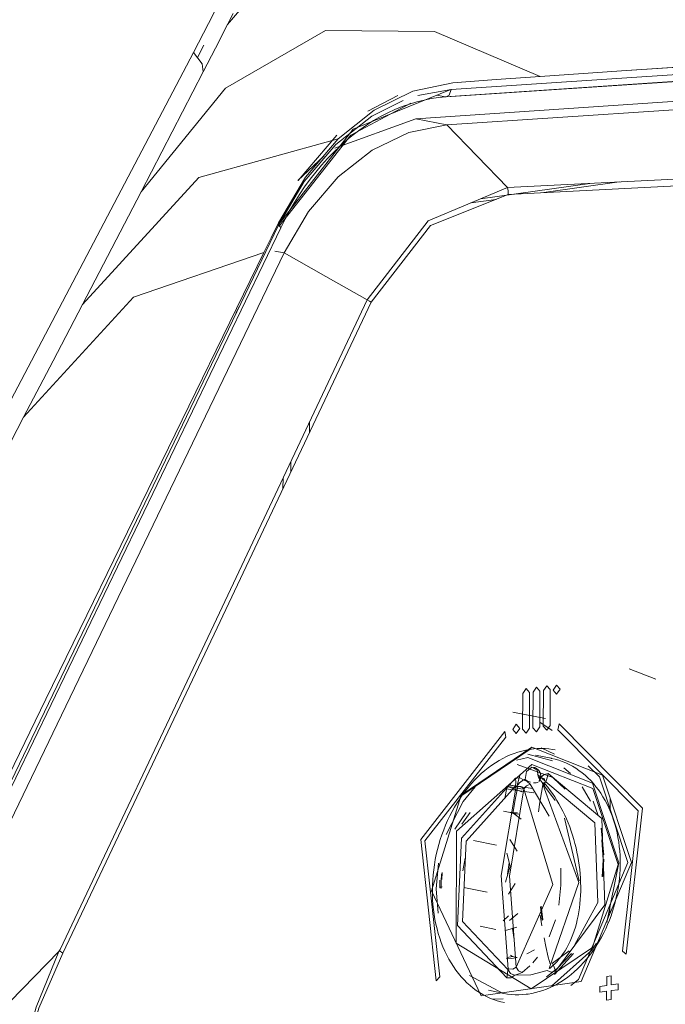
# Model space of a CAD drawing. Header units: millimetres. Extents: x 38570 to 76040, y -5041 to 9267.
# Tile 17 of 168: x 45996 to 46050, y 1847 to 1929. Entities that reach past the tile are written whole.
import ezdxf

# ---------------------------------------------------------------- set-up
doc = ezdxf.new("R2010")
doc.units = ezdxf.units.MM
doc.layers.add('G-XREF-____-OTLN', color=8, linetype='Continuous', lineweight=9)
doc.layers.add('M-EQPM-____-OTLN', color=50, linetype='Continuous', lineweight=20)

# ---------------------------------------------------------------- blocks, each defined once
blk = doc.blocks.new('City Class FR - City Class F_iam-1595380-3D Отопление left')
at = {"layer": 'G-XREF-____-OTLN'}
for p, q in [((46031.601, 1922.412), (46127.316, 1928.813)), ((46032.087, 1923.014), (46127.802, 1929.414)), ((46031.68, 1922.407), (46127.395, 1928.807)), ((46010.927, 1925.688), (46011.454, 1926.716)), ((46029.146, 1920.583), (46124.861, 1926.984)), ((46053.156, 1925.021), (46046.321, 1924.564)), ((46027.663, 1922.509), (46025.145, 1921.211)), ((46032.087, 1923.014), (46029.324, 1922.522)), ((46031.601, 1922.412), (46030.915, 1922.55)), ((46022.391, 1918.131), (46029.146, 1920.583)), ((46029.146, 1920.583), (46031.74, 1920.061)), ((46022.574, 1919.222), (46019.337, 1915.424)), ((46019.297, 1915.425), (46021.465, 1917.455)), ((46034.546, 1913.896), (46043.68, 1915.181)), ((46039.833, 1914.418), (46046.126, 1915.304)), ((46033.749, 1913.562), (46035.849, 1913.857)), ((45980.557, 1834.631), (46017.7, 1911.701)), ((45980.734, 1834.418), (46017.876, 1911.489)), ((46017.386, 1909.546), (46018.167, 1909.389)), ((46014.413, 1904.934), (46014.133, 1904.353)), ((46020.288, 1895.288), (46020.285, 1894.423)), ((46018.72, 1891.119), (46018.723, 1891.98)), ((46018.067, 1889.74), (46018.07, 1890.598)), ((46046.949, 1874.695), (46049.161, 1873.835)), ((46038.068, 1872.646), (46038.058, 1869.667)), ((46038.058, 1869.667), (46038.068, 1872.646)), ((46038.629, 1869.747), (46038.639, 1872.726)), ((46038.639, 1872.726), (46038.629, 1869.747)), ((46038.932, 1872.768), (46038.923, 1869.788)), ((46038.923, 1869.788), (46038.932, 1872.768)), ((46039.494, 1869.869), (46039.503, 1872.848)), ((46039.503, 1872.848), (46039.494, 1869.869)), ((46039.796, 1872.889), (46039.787, 1869.91)), ((46039.787, 1869.91), (46039.796, 1872.889)), ((46040.358, 1869.99), (46040.367, 1872.969)), ((46040.367, 1872.969), (46040.358, 1869.99)), ((46039.965, 1870.554), (46037.242, 1871.103)), ((46040.533, 1869.55), (46039.494, 1870.255)), ((46041.098, 1870.119), (46041.01, 1869.627)), ((46041.01, 1869.627), (46041.098, 1870.119)), ((46036.667, 1869.015), (46036.581, 1869.483)), ((46036.581, 1869.483), (46036.667, 1869.015)), ((46039.311, 1868.054), (46038.701, 1867.998)), ((46039.607, 1868.116), (46040.732, 1867.586)), ((46038.701, 1867.998), (46032.904, 1864.08)), ((46037.548, 1867.085), (46038.504, 1867.298)), ((46040.54, 1867.031), (46038.498, 1867.598)), ((46038.504, 1867.298), (46043.877, 1865.169)), ((46040.446, 1867.244), (46039.149, 1867.506)), ((46040.591, 1865.64), (46037.619, 1866.726)), ((46042.054, 1865.978), (46041.494, 1866.446)), ((46037.859, 1865.93), (46037.568, 1864.893)), ((46039.313, 1865.887), (46039.919, 1865.352)), ((46041.597, 1864.672), (46040.61, 1865.626)), ((46036.573, 1863.928), (46036.742, 1864.768)), ((46038.038, 1864.669), (46036.741, 1864.93)), ((46036.754, 1864.906), (46037.999, 1864.437)), ((46037.568, 1864.893), (46036.896, 1865.028)), ((46036.942, 1865.04), (46037.655, 1864.897)), ((46037.655, 1864.897), (46038.93, 1864.729)), ((46040.284, 1862.406), (46038.693, 1865.094)), ((46038.965, 1865.193), (46039.188, 1865.194)), ((46039.188, 1865.194), (46039.356, 1865.247)), ((46039.783, 1865.165), (46039.898, 1865.229)), ((46039.874, 1864.927), (46039.783, 1865.164)), ((46040.764, 1863.734), (46039.874, 1864.927)), ((46039.927, 1865.175), (46039.944, 1865.257)), ((46043.732, 1863.665), (46043.023, 1864.865)), ((46043.877, 1865.168), (46046.085, 1858.512)), ((46036.679, 1864.706), (46038.985, 1864.35)), ((46043.951, 1863.673), (46044.368, 1862.478)), ((46045.372, 1863.856), (46045.369, 1863.018)), ((46032.404, 1861.342), (46033.349, 1862.731)), ((46032.987, 1861.747), (46033.677, 1862.725)), ((46037.75, 1862.585), (46036.457, 1862.845)), ((46037.643, 1862.708), (46036.97, 1862.762)), ((46037.255, 1862.639), (46037.75, 1862.585)), ((46037.353, 1862.609), (46037.952, 1862.158)), ((46042.784, 1857.022), (46041.568, 1862.24)), ((46044.62, 1861.408), (46044.839, 1859.179)), ((46035.884, 1860.002), (46033.951, 1860.392)), ((46037.597, 1859.488), (46036.996, 1860.483)), ((46044.788, 1858.774), (46044.68, 1860.453)), ((46036.755, 1859.321), (46037.012, 1858.256)), ((46030.86, 1856.37), (46031.041, 1858.491)), ((46033.083, 1857.852), (46033.276, 1858.914)), ((46037.012, 1858.256), (46036.641, 1856.921)), ((46036.93, 1858.533), (46036.807, 1857.57)), ((46044.704, 1857.347), (46044.788, 1858.774)), ((46044.839, 1858.82), (46044.746, 1857.385)), ((46045.098, 1853.559), (46046.085, 1858.512)), ((46031.339, 1857.716), (46031.317, 1857.122)), ((46036.896, 1855.919), (46037.443, 1856.797)), ((46030.86, 1856.37), (46031.024, 1854.318)), ((46033.162, 1856.47), (46035.095, 1856.081)), ((46030.543, 1854.943), (46030.522, 1855.191)), ((46039.757, 1853.78), (46039.598, 1854.922)), ((46045.344, 1854.989), (46045.341, 1854.312)), ((46036.88, 1854.094), (46036.451, 1853.681)), ((46037.65, 1854.302), (46036.969, 1853.719)), ((46039.524, 1854.161), (46039.661, 1853.284)), ((46039.704, 1853.713), (46039.544, 1854.848)), ((46040.282, 1852.342), (46040.798, 1853.781)), ((46034.522, 1853.238), (46035.816, 1852.978)), ((46036.641, 1852.879), (46037.569, 1853.158)), ((46037.354, 1852.122), (46037.224, 1853.052)), ((46037.059, 1850.813), (46037.22, 1850.715)), ((46039.054, 1851.269), (46038.425, 1850.94)), ((46041.933, 1851.178), (46040.561, 1850.156)), ((46042.31, 1850.975), (46040.719, 1849.207)), ((46046.404, 1851.163), (46046.709, 1850.914)), ((46046.709, 1850.914), (46046.404, 1851.163)), ((46037.22, 1850.715), (46036.763, 1850.626)), ((46037.609, 1850.637), (46037.22, 1850.715)), ((46038.91, 1850.195), (46039.299, 1850.66)), ((46038.011, 1849.39), (46038.659, 1849.936)), ((46040.349, 1849.753), (46040.27, 1849.708)), ((46030.842, 1848.681), (46031.149, 1849.017)), ((46031.149, 1849.017), (46030.842, 1848.681)), ((46033.622, 1849.14), (46036.39, 1847.661)), ((46045.075, 1849.044), (46045.073, 1848.305)), ((46045.073, 1848.305), (46045.075, 1849.044)), ((46045.456, 1849.098), (46045.075, 1849.044)), ((46045.075, 1849.044), (46045.456, 1849.098)), ((46045.453, 1848.359), (46045.456, 1849.098)), ((46045.456, 1849.098), (46045.453, 1848.359)), ((46046.024, 1848.439), (46045.453, 1848.359)), ((46045.453, 1848.359), (46046.024, 1848.439)), ((46046.023, 1847.946), (46046.024, 1848.439)), ((46046.024, 1848.439), (46046.023, 1847.946)), ((46035.202, 1847.899), (46036.499, 1847.638)), ((46044.502, 1848.225), (46044.5, 1847.732)), ((46044.5, 1847.732), (46044.502, 1848.225)), ((46044.5, 1847.732), (46045.071, 1847.812)), ((46045.071, 1847.812), (46044.5, 1847.732)), ((46045.073, 1848.305), (46044.502, 1848.225)), ((46044.502, 1848.225), (46045.073, 1848.305)), ((46045.071, 1847.812), (46045.069, 1847.073)), ((46045.069, 1847.073), (46045.071, 1847.812)), ((46045.449, 1847.127), (46045.452, 1847.866)), ((46045.452, 1847.866), (46045.449, 1847.127)), ((46045.452, 1847.866), (46046.023, 1847.946)), ((46046.023, 1847.946), (46045.452, 1847.866)), ((46036.448, 1847.189), (46035.505, 1847.153)), ((46045.069, 1847.073), (46045.449, 1847.127)), ((46045.449, 1847.127), (46045.069, 1847.073))]:
    blk.add_line(p, q, dxfattribs=at)
for points in [[(46056.413, 1932.098, 0), (46045.377, 1938.971, 0), (46033.762, 1942.64, 0), (46022.575, 1939.112, 0), (46013.438, 1928.431, 0)], [(46010.61, 1926.107, 0), (46011.851, 1928.517, 0), (46013.084, 1930.932, 0)], [(46013.438, 1928.431, 0), (46013.671, 1928.888, 0), (46013.903, 1929.346, 0)], [(46013.438, 1928.431, 0), (46012.432, 1926.464, 0), (46011.423, 1924.499, 0)], [(46039.517, 1924.098, 0), (46030.701, 1927.866, 0), (46021.612, 1927.935, 0), (46013.266, 1923.116, 0), (46006.228, 1914.47, 0)], [(46127.455, 1926.461, 0), (46108.919, 1925.222, 0), (46088.887, 1923.882, 0), (46070.288, 1922.639, 0), (46050.266, 1921.3, 0), (46031.74, 1920.061, 0)], [(45943.949, 1796.98, 0), (45976.672, 1861.616, 0), (46010.61, 1926.107, 0)], [(46011.423, 1924.499, 0), (46011.334, 1925.15, 0), (46010.61, 1926.107, 0)], [(46053.156, 1925.021, 0), (46046.321, 1924.563, 0), (46039.517, 1924.098, 0)], [(46011.423, 1924.499, 0), (46008.83, 1919.479, 0), (46006.228, 1914.47, 0)], [(46039.517, 1924.098, 0), (46035.866, 1923.843, 0), (46032.239, 1923.583, 0)], [(46032.239, 1923.583, 0), (46028.914, 1922.887, 0), (46025.683, 1921.304, 0), (46022.675, 1918.901, 0)], [(46017.677, 1911.706, 0), (46023.923, 1919.703, 0), (46032.064, 1923.018, 0)], [(46017.876, 1911.489, 0), (46018.237, 1912.208, 0), (46018.617, 1912.91, 0), (46019.017, 1913.594, 0), (46019.436, 1914.259, 0), (46019.872, 1914.905, 0), (46020.326, 1915.529, 0), (46020.797, 1916.132, 0), (46021.283, 1916.711, 0), (46021.784, 1917.267, 0), (46022.298, 1917.798, 0), (46022.826, 1918.303, 0), (46023.366, 1918.782, 0), (46023.918, 1919.234, 0), (46024.479, 1919.658, 0), (46025.05, 1920.054, 0), (46025.629, 1920.42, 0), (46026.216, 1920.757, 0), (46026.809, 1921.065, 0), (46027.407, 1921.341, 0), (46028.01, 1921.587, 0), (46028.616, 1921.802, 0), (46029.225, 1921.986, 0), (46029.835, 1922.139, 0), (46030.445, 1922.259, 0), (46031.056, 1922.348, 0), (46031.665, 1922.406, 0), (46031.68, 1922.407, 0)], [(46031.68, 1922.407, 0), (46031.931, 1922.55, 0), (46032.087, 1923.014, 0)], [(46028.085, 1922.1, 0), (46025.489, 1920.785, 0), (46022.482, 1918.421, 0), (46019.848, 1915.349, 0), (46017.7, 1911.701, 0)], [(46017.764, 1911.63, 0), (46023.728, 1919.206, 0), (46028.737, 1921.879, 0)], [(46018.167, 1909.389, 0), (46020.192, 1912.83, 0), (46022.678, 1915.729, 0), (46025.514, 1917.958, 0), (46028.579, 1919.424, 0), (46031.74, 1920.061, 0)], [(46031.74, 1920.061, 0), (46034.264, 1917.449, 0), (46036.789, 1914.836, 0)], [(46001.339, 1905.091, 0), (46011.039, 1915.668, 0), (46022.675, 1918.901, 0)], [(46022.675, 1918.901, 0), (46019.954, 1915.707, 0), (46017.697, 1911.899, 0)], [(46036.789, 1914.836, 0), (46073.626, 1916.679, 0), (46110.458, 1918.524, 0)], [(46036.867, 1914.265, 0), (46073.686, 1916.164, 0), (46110.504, 1918.056, 0)], [(46006.228, 1914.47, 0), (46003.784, 1909.779, 0), (46001.339, 1905.091, 0)], [(46036.789, 1914.836, 0), (46030.175, 1912.063, 0), (46025.105, 1905.474, 0)], [(46036.867, 1914.265, 0), (46030.38, 1911.667, 0), (46025.426, 1905.277, 0)], [(46036.789, 1914.836, 0), (46036.829, 1914.7, 0), (46036.855, 1914.558, 0), (46036.868, 1914.412, 0), (46036.867, 1914.265, 0)], [(46017.697, 1911.899, 0), (46017.089, 1910.657, 0), (46016.481, 1909.414, 0)], [(46017.876, 1911.489, 0), (46017.88, 1911.502, 0), (46017.7, 1911.701, 0)], [(46016.481, 1909.414, 0), (45998.293, 1872.185, 0), (45980.178, 1834.905, 0)], [(46018.167, 1909.389, 0), (45999.595, 1870.853, 0), (45981.024, 1832.318, 0)], [(46016.481, 1909.414, 0), (46005.584, 1905.695, 0), (45996.432, 1895.683, 0)], [(46025.105, 1905.474, 0), (46021.636, 1907.431, 0), (46018.167, 1909.389, 0)], [(46001.339, 1905.091, 0), (45998.884, 1900.386, 0), (45996.432, 1895.683, 0)], [(45999.475, 1851.284, 0), (46012.29, 1878.379, 0), (46025.105, 1905.474, 0)], [(46025.426, 1905.277, 0), (46012.569, 1878.132, 0), (45999.712, 1850.987, 0)], [(46025.426, 1905.277, 0), (46025.277, 1905.375, 0), (46025.105, 1905.474, 0)], [(45996.432, 1895.683, 0), (45970.47, 1845.215, 0), (45945.306, 1794.603, 0)], [(46038.639, 1872.726, 0), (46038.355, 1873.056, 0), (46038.068, 1872.646, 0)], [(46038.068, 1872.646, 0), (46038.355, 1873.056, 0), (46038.639, 1872.726, 0)], [(46039.503, 1872.848, 0), (46039.219, 1873.177, 0), (46038.932, 1872.768, 0)], [(46038.932, 1872.768, 0), (46039.219, 1873.177, 0), (46039.503, 1872.848, 0)], [(46040.367, 1872.969, 0), (46040.083, 1873.299, 0), (46039.796, 1872.889, 0)], [(46039.796, 1872.889, 0), (46040.083, 1873.299, 0), (46040.367, 1872.969, 0)], [(46041.191, 1873.014, 0), (46040.9, 1873.351, 0), (46040.606, 1872.932, 0)], [(46040.606, 1872.932, 0), (46040.9, 1873.351, 0), (46041.191, 1873.014, 0)], [(46040.606, 1872.932, 0), (46040.897, 1872.594, 0), (46041.191, 1873.014, 0)], [(46041.191, 1873.014, 0), (46040.897, 1872.594, 0), (46040.606, 1872.932, 0)], [(46037.82, 1869.74, 0), (46037.529, 1870.078, 0), (46037.235, 1869.658, 0)], [(46037.235, 1869.658, 0), (46037.529, 1870.078, 0), (46037.82, 1869.74, 0)], [(46037.235, 1869.658, 0), (46037.526, 1869.321, 0), (46037.82, 1869.74, 0)], [(46037.82, 1869.74, 0), (46037.526, 1869.321, 0), (46037.235, 1869.658, 0)], [(46038.058, 1869.667, 0), (46038.343, 1869.337, 0), (46038.629, 1869.747, 0)], [(46038.629, 1869.747, 0), (46038.343, 1869.337, 0), (46038.058, 1869.667, 0)], [(46038.923, 1869.788, 0), (46039.207, 1869.459, 0), (46039.494, 1869.869, 0)], [(46039.494, 1869.869, 0), (46039.207, 1869.459, 0), (46038.923, 1869.788, 0)], [(46039.787, 1869.91, 0), (46040.071, 1869.58, 0), (46040.358, 1869.99, 0)], [(46040.358, 1869.99, 0), (46040.071, 1869.58, 0), (46039.787, 1869.91, 0)], [(46046.709, 1850.914, 0), (46048.068, 1863.079, 0), (46041.098, 1870.119, 0)], [(46041.098, 1870.119, 0), (46048.068, 1863.079, 0), (46046.709, 1850.914, 0)], [(46036.581, 1869.483, 0), (46029.56, 1860.474, 0), (46030.842, 1848.681, 0)], [(46030.842, 1848.681, 0), (46029.56, 1860.474, 0), (46036.581, 1869.483, 0)], [(46031.149, 1849.017, 0), (46029.916, 1860.355, 0), (46036.667, 1869.015, 0)], [(46036.667, 1869.015, 0), (46029.916, 1860.355, 0), (46031.149, 1849.017, 0)], [(46041.01, 1869.627, 0), (46047.71, 1862.859, 0), (46046.404, 1851.163, 0)], [(46046.404, 1851.163, 0), (46047.71, 1862.859, 0), (46041.01, 1869.627, 0)], [(46030.461, 1856.203, 0), (46032.927, 1864.178, 0), (46038.831, 1868.169, 0)], [(46030.531, 1856.228, 0), (46030.539, 1856.655, 0), (46030.56, 1857.082, 0), (46030.595, 1857.511, 0), (46030.642, 1857.939, 0), (46030.702, 1858.366, 0), (46030.775, 1858.791, 0), (46030.861, 1859.215, 0), (46030.959, 1859.635, 0), (46031.07, 1860.052, 0), (46031.194, 1860.464, 0), (46031.329, 1860.872, 0), (46031.476, 1861.274, 0), (46031.635, 1861.669, 0), (46031.805, 1862.058, 0), (46031.986, 1862.439, 0), (46032.178, 1862.812, 0), (46032.38, 1863.176, 0), (46032.593, 1863.531, 0), (46032.815, 1863.876, 0), (46033.047, 1864.21, 0), (46033.287, 1864.534, 0), (46033.537, 1864.845, 0), (46033.794, 1865.145, 0), (46034.059, 1865.432, 0), (46034.332, 1865.706, 0), (46034.611, 1865.967, 0), (46034.896, 1866.214, 0), (46035.188, 1866.447, 0), (46035.485, 1866.665, 0), (46035.787, 1866.868, 0), (46036.093, 1867.056, 0), (46036.403, 1867.228, 0), (46036.717, 1867.385, 0), (46037.034, 1867.526, 0), (46037.353, 1867.65, 0), (46037.673, 1867.759, 0), (46037.996, 1867.85, 0), (46038.319, 1867.925, 0), (46038.642, 1867.984, 0), (46038.965, 1868.025, 0), (46039.288, 1868.05, 0), (46039.61, 1868.058, 0), (46039.929, 1868.049, 0), (46040.247, 1868.024, 0), (46040.563, 1867.982, 0), (46040.789, 1867.941, 0)], [(46038.831, 1868.169, 0), (46044.715, 1865.837, 0), (46047.132, 1858.549, 0)], [(46038.512, 1847.583, 0), (46038.826, 1847.635, 0), (46039.139, 1847.703, 0), (46039.45, 1847.787, 0), (46039.76, 1847.887, 0), (46040.066, 1848.003, 0), (46040.37, 1848.133, 0), (46040.67, 1848.279, 0), (46040.966, 1848.439, 0), (46041.257, 1848.613, 0), (46041.544, 1848.801, 0), (46041.825, 1849.003, 0), (46042.101, 1849.218, 0), (46042.37, 1849.446, 0), (46042.633, 1849.686, 0), (46042.888, 1849.938, 0), (46043.137, 1850.202, 0), (46043.378, 1850.478, 0), (46043.611, 1850.764, 0), (46043.836, 1851.06, 0), (46044.052, 1851.366, 0), (46044.26, 1851.682, 0), (46044.458, 1852.006, 0), (46044.646, 1852.339, 0), (46044.825, 1852.679, 0), (46044.994, 1853.027, 0), (46045.153, 1853.382, 0), (46045.302, 1853.742, 0), (46045.439, 1854.109, 0), (46045.566, 1854.481, 0), (46045.682, 1854.857, 0), (46045.786, 1855.237, 0), (46045.879, 1855.621, 0), (46045.961, 1856.007, 0), (46046.031, 1856.396, 0), (46046.089, 1856.786, 0), (46046.136, 1857.178, 0), (46046.17, 1857.569, 0), (46046.193, 1857.961, 0), (46046.203, 1858.352, 0), (46046.202, 1858.742, 0), (46046.188, 1859.129, 0), (46046.163, 1859.514, 0), (46046.125, 1859.896, 0), (46046.075, 1860.275, 0), (46046.014, 1860.649, 0), (46045.94, 1861.018, 0), (46045.855, 1861.382, 0), (46045.758, 1861.74, 0), (46045.65, 1862.092, 0), (46045.53, 1862.436, 0), (46045.399, 1862.773, 0), (46045.256, 1863.102, 0), (46045.103, 1863.422, 0), (46044.939, 1863.733, 0), (46044.764, 1864.034, 0), (46044.579, 1864.325, 0), (46044.384, 1864.605, 0), (46044.179, 1864.875, 0), (46043.965, 1865.132, 0), (46043.741, 1865.378, 0), (46043.509, 1865.611, 0), (46043.267, 1865.832, 0), (46043.018, 1866.038, 0), (46042.76, 1866.232, 0), (46042.496, 1866.41, 0), (46042.224, 1866.575, 0), (46041.945, 1866.724, 0), (46041.661, 1866.859, 0), (46041.371, 1866.978, 0), (46041.076, 1867.081, 0), (46040.776, 1867.168, 0), (46040.473, 1867.239, 0), (46040.446, 1867.244, 0)], [(46038.827, 1866.739, 0), (46032.549, 1861.176, 0), (46032.519, 1851.813, 0), (46038.766, 1848.012, 0)], [(46038.826, 1866.493, 0), (46038.371, 1866.138, 0), (46038.272, 1865.481, 0)], [(46039.373, 1865.636, 0), (46039.279, 1866.266, 0), (46038.826, 1866.493, 0)], [(46038.827, 1866.739, 0), (46043.931, 1864.717, 0), (46046.028, 1858.394, 0)], [(46039.428, 1865.311, 0), (46039.443, 1865.331, 0), (46039.457, 1865.352, 0), (46039.47, 1865.373, 0), (46039.482, 1865.394, 0), (46039.493, 1865.415, 0), (46039.503, 1865.437, 0), (46039.513, 1865.458, 0), (46039.521, 1865.479, 0), (46039.529, 1865.501, 0), (46039.537, 1865.522, 0), (46039.543, 1865.544, 0), (46039.549, 1865.566, 0), (46039.555, 1865.588, 0), (46039.559, 1865.61, 0), (46039.563, 1865.632, 0), (46039.567, 1865.654, 0), (46039.569, 1865.677, 0), (46039.571, 1865.699, 0), (46039.573, 1865.722, 0), (46039.573, 1865.745, 0), (46039.573, 1865.768, 0), (46039.573, 1865.792, 0), (46039.571, 1865.815, 0), (46039.569, 1865.839, 0), (46039.565, 1865.863, 0), (46039.561, 1865.888, 0), (46039.557, 1865.912, 0), (46039.551, 1865.937, 0), (46039.544, 1865.962, 0), (46039.536, 1865.987, 0), (46039.527, 1866.013, 0), (46039.517, 1866.039, 0), (46039.506, 1866.065, 0), (46039.494, 1866.091, 0), (46039.48, 1866.117, 0), (46039.465, 1866.143, 0), (46039.448, 1866.169, 0), (46039.43, 1866.195, 0), (46039.411, 1866.22, 0), (46039.389, 1866.246, 0), (46039.367, 1866.271, 0), (46039.342, 1866.295, 0), (46039.316, 1866.319, 0), (46039.288, 1866.342, 0), (46039.259, 1866.364, 0), (46039.228, 1866.385, 0), (46039.195, 1866.405, 0), (46039.162, 1866.423, 0), (46039.126, 1866.44, 0), (46039.09, 1866.455, 0), (46039.052, 1866.468, 0), (46039.014, 1866.479, 0), (46038.975, 1866.488, 0), (46038.971, 1866.489, 0)], [(46046.85, 1858.554, 0), (46044.477, 1865.709, 0), (46043.535, 1866.626, 0)], [(46037.455, 1865.582, 0), (46037.815, 1865.613, 0), (46038.129, 1865.441, 0)], [(46039.428, 1865.311, 0), (46039.45, 1865.348, 0), (46039.456, 1865.484, 0), (46039.373, 1865.636, 0)], [(46039.427, 1865.637, 0), (46039.455, 1865.637, 0), (46039.482, 1865.637, 0), (46039.51, 1865.637, 0), (46039.538, 1865.636, 0), (46039.552, 1865.634, 0)], [(46039.481, 1865.638, 0), (46039.536, 1865.449, 0), (46039.688, 1865.234, 0)], [(46039.552, 1865.634, 0), (46039.85, 1865.897, 0), (46040.192, 1865.967, 0)], [(46039.552, 1865.634, 0), (46039.855, 1865.554, 0), (46039.951, 1865.296, 0)], [(46040.192, 1865.967, 0), (46040.113, 1865.615, 0), (46039.994, 1865.283, 0)], [(46040.192, 1865.967, 0), (46044.661, 1862.233, 0), (46044.932, 1855.021, 0), (46040.81, 1849.496, 0)], [(46031.679, 1860.895, 0), (46033.112, 1863.653, 0), (46034.094, 1864.86, 0)], [(46036.731, 1848.922, 0), (46032.641, 1853.292, 0), (46032.958, 1860.586, 0), (46037.455, 1865.582, 0)], [(46036.815, 1849.629, 0), (46033.059, 1853.642, 0), (46033.35, 1860.341, 0), (46037.479, 1864.929, 0)], [(46037.518, 1864.916, 0), (46036.283, 1857.46, 0), (46036.855, 1849.651, 0)], [(46037.255, 1862.639, 0), (46037.436, 1863.779, 0), (46037.655, 1864.897, 0)], [(46037.479, 1864.929, 0), (46037.489, 1865.246, 0), (46037.455, 1865.582, 0)], [(46038.13, 1865.441, 0), (46037.81, 1865.208, 0), (46037.561, 1864.9, 0)], [(46037.561, 1864.9, 0), (46037.909, 1864.901, 0), (46038.172, 1864.688, 0)], [(46038.129, 1865.441, 0), (46038.16, 1865.45, 0), (46038.19, 1865.458, 0), (46038.22, 1865.467, 0), (46038.251, 1865.475, 0), (46038.272, 1865.481, 0)], [(46038.693, 1865.094, 0), (46038.442, 1865.298, 0), (46038.13, 1865.441, 0)], [(46038.172, 1864.688, 0), (46038.394, 1864.949, 0), (46038.693, 1865.094, 0)], [(46038.272, 1865.481, 0), (46038.475, 1865.346, 0), (46038.718, 1865.246, 0)], [(46039.787, 1865.187, 0), (46039.632, 1864.398, 0), (46039.499, 1863.596, 0), (46039.389, 1862.779, 0)], [(46039.874, 1864.927, 0), (46039.879, 1865.158, 0), (46039.688, 1865.234, 0)], [(46039.688, 1865.234, 0), (46042.76, 1856.888, 0), (46040.27, 1849.708, 0)], [(46040.349, 1849.752, 0), (46040.552, 1849.922, 0), (46040.747, 1850.104, 0), (46040.935, 1850.299, 0), (46041.115, 1850.506, 0), (46041.287, 1850.725, 0), (46041.452, 1850.955, 0), (46041.608, 1851.195, 0), (46041.755, 1851.447, 0), (46041.895, 1851.708, 0), (46042.025, 1851.979, 0), (46042.147, 1852.259, 0), (46042.26, 1852.548, 0), (46042.365, 1852.845, 0), (46042.46, 1853.149, 0), (46042.547, 1853.461, 0), (46042.624, 1853.781, 0), (46042.692, 1854.106, 0), (46042.751, 1854.437, 0), (46042.8, 1854.774, 0), (46042.84, 1855.116, 0), (46042.871, 1855.462, 0), (46042.893, 1855.813, 0), (46042.905, 1856.166, 0), (46042.907, 1856.523, 0), (46042.9, 1856.882, 0), (46042.884, 1857.243, 0), (46042.859, 1857.605, 0), (46042.824, 1857.968, 0), (46042.781, 1858.331, 0), (46042.728, 1858.693, 0), (46042.665, 1859.055, 0), (46042.594, 1859.416, 0), (46042.515, 1859.774, 0), (46042.426, 1860.13, 0), (46042.329, 1860.483, 0), (46042.223, 1860.832, 0), (46042.109, 1861.178, 0), (46041.987, 1861.519, 0), (46041.857, 1861.854, 0), (46041.719, 1862.184, 0), (46041.574, 1862.508, 0), (46041.421, 1862.825, 0), (46041.261, 1863.136, 0), (46041.094, 1863.438, 0), (46040.92, 1863.733, 0), (46040.739, 1864.019, 0), (46040.553, 1864.296, 0), (46040.36, 1864.564, 0), (46040.161, 1864.823, 0), (46039.957, 1865.071, 0), (46039.864, 1865.179, 0)], [(46039.994, 1865.283, 0), (46044.098, 1861.853, 0), (46044.346, 1855.231, 0), (46042.39, 1851.651, 0)], [(46038.172, 1864.688, 0), (46036.971, 1857.423, 0), (46037.525, 1849.815, 0)], [(46038.172, 1864.688, 0), (46040.593, 1856.714, 0), (46037.525, 1849.815, 0)], [(46030.461, 1856.203, 0), (46034.599, 1847.443, 0), (46042.934, 1848.616, 0), (46047.132, 1858.549, 0)], [(46046.028, 1858.394, 0), (46043.889, 1851.474, 0), (46038.766, 1848.012, 0)], [(46046.85, 1858.554, 0), (46042.729, 1848.802, 0), (46042.09, 1848.283, 0)], [(46031.278, 1856.414, 0), (46031.261, 1857.003, 0), (46031.281, 1857.597, 0)], [(46041.071, 1854.994, 0), (46041.25, 1856.675, 0), (46041.241, 1858.069, 0)], [(46031.141, 1857.088, 0), (46031.144, 1856.806, 0), (46031.155, 1856.526, 0), (46031.159, 1856.468, 0)], [(46036.545, 1846.864, 0), (46036.235, 1846.935, 0), (46035.929, 1847.022, 0), (46035.627, 1847.126, 0), (46035.33, 1847.246, 0), (46035.038, 1847.382, 0), (46034.752, 1847.535, 0), (46034.472, 1847.702, 0), (46034.198, 1847.886, 0), (46033.931, 1848.084, 0), (46033.672, 1848.297, 0), (46033.42, 1848.525, 0), (46033.176, 1848.768, 0), (46032.941, 1849.024, 0), (46032.715, 1849.293, 0), (46032.499, 1849.576, 0), (46032.292, 1849.871, 0), (46032.095, 1850.179, 0), (46031.908, 1850.498, 0), (46031.732, 1850.828, 0), (46031.568, 1851.169, 0), (46031.414, 1851.521, 0), (46031.272, 1851.882, 0), (46031.142, 1852.251, 0), (46031.024, 1852.63, 0), (46030.919, 1853.016, 0), (46030.825, 1853.409, 0), (46030.745, 1853.808, 0), (46030.677, 1854.214, 0), (46030.622, 1854.625, 0), (46030.58, 1855.04, 0), (46030.551, 1855.459, 0), (46030.535, 1855.882, 0), (46030.531, 1856.228, 0)], [(46031.335, 1856.533, 0), (46031.187, 1856.498, 0), (46031.167, 1856.454, 0), (46031.278, 1856.414, 0)], [(46039.848, 1852.271, 0), (46040, 1851.537, 0), (46040.201, 1850.671, 0), (46040.349, 1850.091, 0)], [(46040.477, 1848.23, 0), (46043.833, 1851.229, 0), (46044.218, 1851.818, 0)], [(45999.364, 1851.143, 0), (45990.192, 1841.725, 0), (45981.024, 1832.318, 0)], [(45999.364, 1851.143, 0), (45997.475, 1846.481, 0), (45996.142, 1841.555, 0)], [(45999.712, 1850.987, 0), (45997.697, 1846.407, 0), (45996.319, 1841.516, 0)], [(45999.364, 1851.143, 0), (45999.42, 1851.213, 0), (45999.475, 1851.284, 0)], [(45999.426, 1851.179, 0), (45999.579, 1851.082, 0), (45999.712, 1850.987, 0)], [(46040.063, 1849.009, 0), (46040.954, 1849.702, 0), (46042.151, 1850.973, 0)], [(46037.609, 1850.637, 0), (46037.152, 1850.548, 0), (46036.696, 1850.508, 0)], [(46040.561, 1850.156, 0), (46040.705, 1849.827, 0), (46040.81, 1849.496, 0)], [(46036.731, 1848.922, 0), (46036.795, 1849.277, 0), (46036.815, 1849.629, 0)], [(46037.404, 1849.165, 0), (46037.081, 1848.944, 0), (46036.731, 1848.922, 0)], [(46037.387, 1849.169, 0), (46037.058, 1849.301, 0), (46036.864, 1849.608, 0)], [(46037.525, 1849.815, 0), (46037.247, 1849.66, 0), (46036.9, 1849.674, 0)], [(46040.119, 1849.542, 0), (46038.75, 1849.174, 0), (46037.404, 1849.165, 0)], [(46037.423, 1849.162, 0), (46037.745, 1849.256, 0), (46038.011, 1849.39, 0)], [(46037.525, 1849.815, 0), (46037.724, 1849.522, 0), (46038.011, 1849.39, 0)], [(46040.81, 1849.496, 0), (46040.45, 1849.415, 0), (46040.119, 1849.542, 0)], [(46036.499, 1847.638, 0), (46036.806, 1847.585, 0), (46037.115, 1847.548, 0), (46037.427, 1847.527, 0), (46037.741, 1847.523, 0), (46038.055, 1847.535, 0), (46038.369, 1847.564, 0), (46038.512, 1847.583, 0)]]:
    blk.add_polyline3d(points, dxfattribs=at)
blk = doc.blocks.new('City Class FR - City Class 25 FR-1553726-3D Отопление left')
blk.add_blockref('City Class FR - City Class F_iam-1595380-3D Отопление left', (0, 0))

msp = doc.modelspace()

# ---------------------------------------------------------------- block references
at = {"layer": 'M-EQPM-____-OTLN'}
msp.add_blockref('City Class FR - City Class 25 FR-1553726-3D Отопление left', (0, 0), dxfattribs=at)

doc.saveas('drawing.dxf')
